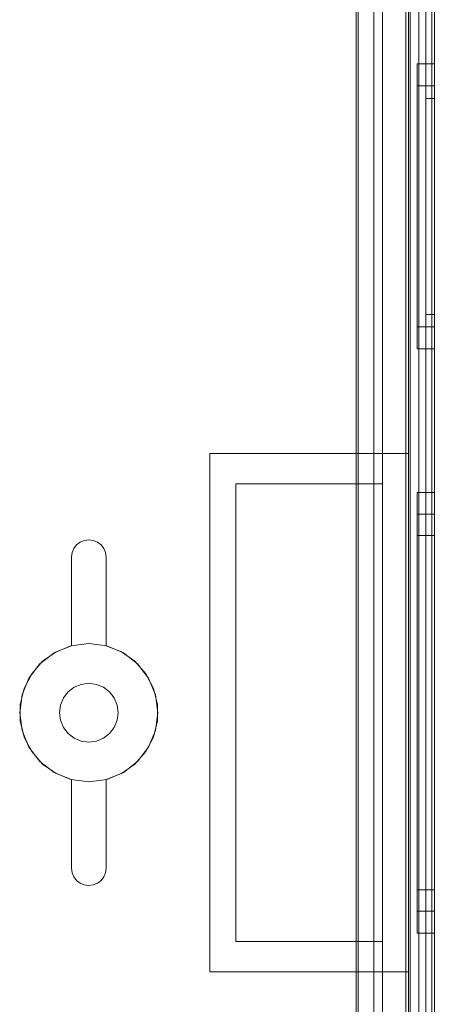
# Model space of a CAD drawing. Extents: x -420 to 300, y 62 to 1112.
# Tile 37 of 227: x -299.363 to -298.883, y 233.585 to 234.724. Entities that reach past the tile are written whole.
import ezdxf

# ---------------------------------------------------------------- set-up
doc = ezdxf.new("R2010")
doc.units = 0
doc.layers.get('0').update_dxf_attribs({"lineweight": 13})

# ---------------------------------------------------------------- blocks, each defined once
blk = doc.blocks.new('Blockreferenz-A06CPV2DL0', base_point=(-301.4831, 232.1224))
at = {"color": 251, "linetype": 'ByBlock', "lineweight": -2, "ltscale": 0.13, "true_color": 0x636363}
for p, q in [((-298.916, 235.5724), (-298.916, 232.2724)), ((-298.8831, 232.2724), (-298.8831, 235.5724)), ((-298.886, 235.5521), (-298.886, 232.2944)), ((-298.9737, 235.3999), (-298.9737, 232.4449)), ((-298.9711, 235.4024), (-298.9711, 232.4424)), ((-298.9531, 235.3964), (-298.9531, 232.4484)), ((-298.9531, 232.4484), (-298.9531, 235.3964)), ((-298.9011, 232.4484), (-298.9011, 235.3964)), ((-298.9011, 235.3964), (-298.9011, 232.4484))]:
    blk.add_line(p, q, dxfattribs=at)
blk = doc.blocks.new('Blockreferenz-A06CPV2LL0', base_point=(-301.4831, 232.1224))
at = {"color": 9, "linetype": 'ByBlock', "lineweight": -2, "ltscale": 0.13, "true_color": 0xc1c9c4}
for p, q in [((-298.9131, 235.5724), (-298.9131, 234.2224)), ((-298.9111, 235.5724), (-298.9111, 232.2724)), ((-298.8831, 232.2724), (-298.8831, 235.5724)), ((-298.8831, 232.2724), (-298.8831, 235.5724)), ((-298.8931, 235.4624), (-298.8931, 233.9224)), ((-298.8931, 235.4624), (-298.8931, 233.9224)), ((-298.8831, 233.9224), (-298.8831, 235.4624)), ((-298.8831, 235.4624), (-298.8831, 233.9224)), ((-298.8931, 235.4524), (-298.8931, 232.3924)), ((-298.8931, 232.3924), (-298.8931, 235.4524)), ((-298.8831, 232.3924), (-298.8831, 235.4524)), ((-298.8831, 235.4524), (-298.8831, 232.3924)), ((-298.9431, 235.3964), (-298.9431, 232.4484)), ((-298.9111, 232.4484), (-298.9111, 235.3964)), ((-298.9711, 235.2424), (-298.9711, 234.1874)), ((-298.9431, 234.1874), (-298.9431, 235.2424)), ((-298.9711, 234.1874), (-298.9711, 235.2207)), ((-298.8831, 234.6734), (-298.9031, 234.6734)), ((-298.9031, 234.6734), (-298.9031, 234.6678)), ((-298.9031, 234.6734), (-298.9031, 234.6678)), ((-298.9031, 234.6678), (-298.9031, 234.6513)), ((-298.9031, 234.6678), (-298.9031, 234.6513)), ((-298.8831, 234.6678), (-298.8831, 234.6734)), ((-298.8831, 234.6734), (-298.8831, 234.6678)), ((-298.8831, 234.6513), (-298.8831, 234.6678)), ((-298.8831, 234.6678), (-298.8831, 234.6513)), ((-298.9031, 234.6513), (-298.9031, 234.6251)), ((-298.9031, 234.6513), (-298.9031, 234.6251)), ((-298.8831, 234.648), (-298.9031, 234.648)), ((-298.9031, 234.648), (-298.9031, 234.6432)), ((-298.9031, 234.648), (-298.9031, 234.6432)), ((-298.9031, 234.6432), (-298.9031, 234.6293)), ((-298.9031, 234.6432), (-298.9031, 234.6293)), ((-298.8831, 234.6251), (-298.8831, 234.6513)), ((-298.8831, 234.6513), (-298.8831, 234.6251)), ((-298.8831, 234.6453), (-298.8831, 234.648)), ((-298.8831, 234.648), (-298.8831, 234.6453)), ((-298.8831, 234.6374), (-298.8831, 234.6453)), ((-298.8831, 234.6453), (-298.8831, 234.6374)), ((-298.8831, 234.6334), (-298.8931, 234.6334)), ((-298.8931, 234.6334), (-298.8931, 234.631)), ((-298.8931, 234.6334), (-298.8931, 234.631)), ((-298.8931, 234.631), (-298.8931, 234.6239)), ((-298.8931, 234.631), (-298.8931, 234.6239)), ((-298.8831, 234.6245), (-298.8831, 234.6374)), ((-298.8831, 234.6374), (-298.8831, 234.6245)), ((-298.8831, 234.631), (-298.8831, 234.6334)), ((-298.8831, 234.6334), (-298.8831, 234.631)), ((-298.8831, 234.6239), (-298.8831, 234.631)), ((-298.8831, 234.631), (-298.8831, 234.6239)), ((-298.9031, 234.6293), (-298.9031, 234.6071)), ((-298.9031, 234.6293), (-298.9031, 234.6071)), ((-298.9031, 234.6251), (-298.9031, 234.5909)), ((-298.9031, 234.6251), (-298.9031, 234.5909)), ((-298.8931, 234.6239), (-298.8931, 234.6123)), ((-298.8931, 234.6239), (-298.8931, 234.6123)), ((-298.8831, 234.5909), (-298.8831, 234.6251)), ((-298.8831, 234.6251), (-298.8831, 234.5909)), ((-298.8831, 234.6071), (-298.8831, 234.6245)), ((-298.8831, 234.6245), (-298.8831, 234.6071)), ((-298.8831, 234.6123), (-298.8831, 234.6239)), ((-298.8831, 234.6239), (-298.8831, 234.6123)), ((-298.9031, 234.6071), (-298.9031, 234.5782)), ((-298.9031, 234.6071), (-298.9031, 234.5782)), ((-298.8931, 234.6123), (-298.8931, 234.5968)), ((-298.8931, 234.6123), (-298.8931, 234.5968)), ((-298.8831, 234.5968), (-298.8831, 234.6123)), ((-298.8831, 234.6123), (-298.8831, 234.5968)), ((-298.8831, 234.5859), (-298.8831, 234.6071)), ((-298.8831, 234.6071), (-298.8831, 234.5859)), ((-298.8931, 234.5968), (-298.8931, 234.5778)), ((-298.8931, 234.5968), (-298.8931, 234.5778)), ((-298.8831, 234.5778), (-298.8831, 234.5968)), ((-298.8831, 234.5968), (-298.8831, 234.5778)), ((-298.9031, 234.5909), (-298.9031, 234.5511)), ((-298.9031, 234.5909), (-298.9031, 234.5511)), ((-298.8831, 234.5511), (-298.8831, 234.5909)), ((-298.8831, 234.5909), (-298.8831, 234.5511)), ((-298.8831, 234.5618), (-298.8831, 234.5859)), ((-298.8831, 234.5859), (-298.8831, 234.5618)), ((-298.9031, 234.5782), (-298.9031, 234.5445)), ((-298.9031, 234.5782), (-298.9031, 234.5445)), ((-298.8931, 234.5778), (-298.8931, 234.5562)), ((-298.8931, 234.5778), (-298.8931, 234.5562)), ((-298.8831, 234.5562), (-298.8831, 234.5778)), ((-298.8831, 234.5778), (-298.8831, 234.5562)), ((-298.8831, 234.5356), (-298.8831, 234.5618)), ((-298.8831, 234.5618), (-298.8831, 234.5356)), ((-298.9031, 234.5511), (-298.9031, 234.5084)), ((-298.9031, 234.5511), (-298.9031, 234.5084)), ((-298.8931, 234.5562), (-298.8931, 234.5328)), ((-298.8931, 234.5562), (-298.8931, 234.5328)), ((-298.8831, 234.5328), (-298.8831, 234.5562)), ((-298.8831, 234.5562), (-298.8831, 234.5328)), ((-298.8831, 234.5084), (-298.8831, 234.5511)), ((-298.8831, 234.5511), (-298.8831, 234.5084)), ((-298.9031, 234.5445), (-298.9031, 234.5084)), ((-298.9031, 234.5445), (-298.9031, 234.5084)), ((-298.8931, 234.5328), (-298.8931, 234.5084)), ((-298.8931, 234.5328), (-298.8931, 234.5084)), ((-298.8831, 234.5084), (-298.8831, 234.5356)), ((-298.8831, 234.5356), (-298.8831, 234.5084)), ((-298.8831, 234.5084), (-298.8831, 234.5328)), ((-298.8831, 234.5328), (-298.8831, 234.5084)), ((-298.9031, 234.5084), (-298.9031, 234.4723)), ((-298.9031, 234.5084), (-298.9031, 234.4657)), ((-298.9031, 234.5084), (-298.9031, 234.4723)), ((-298.9031, 234.5084), (-298.9031, 234.4657)), ((-298.8931, 234.5084), (-298.8931, 234.484)), ((-298.8931, 234.5084), (-298.8931, 234.484)), ((-298.8831, 234.4812), (-298.8831, 234.5084)), ((-298.8831, 234.4657), (-298.8831, 234.5084)), ((-298.8831, 234.484), (-298.8831, 234.5084)), ((-298.8831, 234.5084), (-298.8831, 234.4812)), ((-298.8831, 234.5084), (-298.8831, 234.4657)), ((-298.8831, 234.5084), (-298.8831, 234.484)), ((-298.8931, 234.484), (-298.8931, 234.4606)), ((-298.8931, 234.484), (-298.8931, 234.4606)), ((-298.8831, 234.4606), (-298.8831, 234.484)), ((-298.8831, 234.484), (-298.8831, 234.4606)), ((-298.9031, 234.4723), (-298.9031, 234.4386)), ((-298.9031, 234.4723), (-298.9031, 234.4386)), ((-298.8831, 234.455), (-298.8831, 234.4812)), ((-298.8831, 234.4812), (-298.8831, 234.455)), ((-298.9031, 234.4657), (-298.9031, 234.4259)), ((-298.9031, 234.4657), (-298.9031, 234.4259)), ((-298.8931, 234.4606), (-298.8931, 234.4389)), ((-298.8931, 234.4606), (-298.8931, 234.4389)), ((-298.8831, 234.4259), (-298.8831, 234.4657)), ((-298.8831, 234.4657), (-298.8831, 234.4259)), ((-298.8831, 234.4389), (-298.8831, 234.4606)), ((-298.8831, 234.4606), (-298.8831, 234.4389)), ((-298.8831, 234.4308), (-298.8831, 234.455)), ((-298.8831, 234.455), (-298.8831, 234.4308)), ((-298.9031, 234.4386), (-298.9031, 234.4097)), ((-298.9031, 234.4386), (-298.9031, 234.4097)), ((-298.8931, 234.4389), (-298.8931, 234.42)), ((-298.8931, 234.4389), (-298.8931, 234.42)), ((-298.8831, 234.42), (-298.8831, 234.4389)), ((-298.8831, 234.4389), (-298.8831, 234.42)), ((-298.9031, 234.4259), (-298.9031, 234.3917)), ((-298.9031, 234.4259), (-298.9031, 234.3917)), ((-298.8831, 234.4097), (-298.8831, 234.4308)), ((-298.8831, 234.4308), (-298.8831, 234.4097)), ((-298.8831, 234.3917), (-298.8831, 234.4259)), ((-298.8831, 234.4259), (-298.8831, 234.3917)), ((-298.8931, 234.42), (-298.8931, 234.4045)), ((-298.8931, 234.42), (-298.8931, 234.4045)), ((-298.8831, 234.4045), (-298.8831, 234.42)), ((-298.8831, 234.42), (-298.8831, 234.4045)), ((-298.9031, 234.4097), (-298.9031, 234.3875)), ((-298.9031, 234.4097), (-298.9031, 234.3875)), ((-298.8931, 234.4045), (-298.8931, 234.3929)), ((-298.8931, 234.4045), (-298.8931, 234.3929)), ((-298.8831, 234.3923), (-298.8831, 234.4097)), ((-298.8831, 234.4097), (-298.8831, 234.3923)), ((-298.8831, 234.3929), (-298.8831, 234.4045)), ((-298.8831, 234.4045), (-298.8831, 234.3929)), ((-298.9031, 234.3917), (-298.9031, 234.3655)), ((-298.9031, 234.3917), (-298.9031, 234.3655)), ((-298.8931, 234.3929), (-298.8931, 234.3858)), ((-298.8931, 234.3929), (-298.8931, 234.3858)), ((-298.8831, 234.3858), (-298.8831, 234.3929)), ((-298.8831, 234.3929), (-298.8831, 234.3858)), ((-298.8831, 234.3794), (-298.8831, 234.3923)), ((-298.8831, 234.3923), (-298.8831, 234.3794)), ((-298.8831, 234.3655), (-298.8831, 234.3917)), ((-298.8831, 234.3917), (-298.8831, 234.3655)), ((-298.9031, 234.3875), (-298.9031, 234.3735)), ((-298.9031, 234.3875), (-298.9031, 234.3735)), ((-298.8931, 234.3858), (-298.8931, 234.3834)), ((-298.8931, 234.3858), (-298.8931, 234.3834)), ((-298.8931, 234.3834), (-298.8831, 234.3834)), ((-298.8831, 234.3834), (-298.8831, 234.3858)), ((-298.8831, 234.3858), (-298.8831, 234.3834)), ((-298.8831, 234.3715), (-298.8831, 234.3794)), ((-298.8831, 234.3794), (-298.8831, 234.3715)), ((-298.9031, 234.3735), (-298.9031, 234.3688)), ((-298.9031, 234.3735), (-298.9031, 234.3688)), ((-298.9031, 234.3688), (-298.8831, 234.3688)), ((-298.8831, 234.3688), (-298.8831, 234.3715)), ((-298.8831, 234.3715), (-298.8831, 234.3688)), ((-298.9031, 234.3655), (-298.9031, 234.349)), ((-298.9031, 234.3655), (-298.9031, 234.349)), ((-298.8831, 234.349), (-298.8831, 234.3655)), ((-298.8831, 234.3655), (-298.8831, 234.349)), ((-298.9031, 234.349), (-298.9031, 234.3434)), ((-298.9031, 234.349), (-298.9031, 234.3434)), ((-298.8831, 234.3434), (-298.8831, 234.349)), ((-298.8831, 234.349), (-298.8831, 234.3434)), ((-298.9031, 234.3434), (-298.8831, 234.3434)), ((-299.1431, 234.2224), (-299.0281, 234.2224)), ((-299.1431, 233.9224), (-299.1431, 234.2224)), ((-299.1431, 234.2224), (-299.1431, 234.2224)), ((-299.1431, 234.2224), (-299.0281, 234.2224)), ((-299.1431, 233.9224), (-299.1431, 234.2224)), ((-299.0281, 234.2224), (-298.9131, 234.2224)), ((-299.0281, 234.2224), (-298.9131, 234.2224)), ((-298.9131, 234.2224), (-298.9131, 233.9224)), ((-298.9131, 234.2224), (-298.9131, 234.2224)), ((-298.9131, 234.2224), (-298.9131, 233.9224)), ((-299.1131, 234.1874), (-298.9711, 234.1874)), ((-299.1131, 233.6574), (-299.1131, 234.1874)), ((-299.1131, 234.1874), (-299.1131, 233.6574)), ((-299.0281, 234.1874), (-299.1131, 234.1874)), ((-299.1131, 234.1874), (-299.1131, 234.1874)), ((-298.9711, 234.1874), (-299.0281, 234.1874)), ((-298.9431, 234.1874), (-298.9711, 234.1874)), ((-298.9711, 234.1874), (-298.9431, 234.1874)), ((-298.9711, 234.1874), (-298.9711, 234.1874)), ((-298.9431, 233.6574), (-298.9431, 234.1874)), ((-298.9431, 234.1874), (-298.9431, 234.1874)), ((-298.8831, 234.1774), (-298.9031, 234.1774)), ((-298.9031, 234.1774), (-298.9031, 234.1687)), ((-298.9031, 234.1774), (-298.9031, 234.1687)), ((-298.8831, 234.1687), (-298.8831, 234.1774)), ((-298.8831, 234.1774), (-298.8831, 234.1687)), ((-298.9031, 234.1687), (-298.9031, 234.1432)), ((-298.9031, 234.1687), (-298.9031, 234.1432)), ((-298.8831, 234.1432), (-298.8831, 234.1687)), ((-298.8831, 234.1687), (-298.8831, 234.1432)), ((-298.8831, 234.152), (-298.9031, 234.152)), ((-298.9031, 234.152), (-298.9031, 234.1442)), ((-298.9031, 234.152), (-298.9031, 234.1442)), ((-298.8831, 234.1442), (-298.8831, 234.152)), ((-298.8831, 234.152), (-298.8831, 234.1442)), ((-298.9031, 234.1442), (-298.9031, 234.1212)), ((-298.9031, 234.1442), (-298.9031, 234.1212)), ((-298.9031, 234.1432), (-298.9031, 234.1027)), ((-298.9031, 234.1432), (-298.9031, 234.1027)), ((-298.8831, 234.1212), (-298.8831, 234.1442)), ((-298.8831, 234.1442), (-298.8831, 234.1212)), ((-298.8831, 234.1027), (-298.8831, 234.1432)), ((-298.8831, 234.1432), (-298.8831, 234.1027)), ((-299.2973, 234.1165), (-299.2931, 234.1197)), ((-299.2931, 234.1197), (-299.2973, 234.1165)), ((-299.2931, 234.1197), (-299.2883, 234.1217)), ((-299.2883, 234.1217), (-299.2931, 234.1197)), ((-299.2883, 234.1217), (-299.2831, 234.1224)), ((-299.2831, 234.1224), (-299.2883, 234.1217)), ((-299.2831, 234.1224), (-299.278, 234.1217)), ((-299.278, 234.1217), (-299.2831, 234.1224)), ((-299.278, 234.1217), (-299.2731, 234.1197)), ((-299.2731, 234.1197), (-299.278, 234.1217)), ((-299.2731, 234.1197), (-299.269, 234.1165)), ((-299.269, 234.1165), (-299.2731, 234.1197)), ((-298.8831, 234.1274), (-298.9031, 234.1274)), ((-298.9031, 234.1274), (-298.9031, 234.1204)), ((-298.9031, 234.1274), (-298.9031, 234.1204)), ((-298.9031, 234.1212), (-298.9031, 234.0847)), ((-298.9031, 234.1212), (-298.9031, 234.0847)), ((-298.9031, 234.1204), (-298.9031, 234.0999)), ((-298.9031, 234.1204), (-298.9031, 234.0999)), ((-298.8831, 234.1204), (-298.8831, 234.1274)), ((-298.8831, 234.1274), (-298.8831, 234.1204)), ((-298.8831, 234.0847), (-298.8831, 234.1212)), ((-298.8831, 234.1212), (-298.8831, 234.0847)), ((-298.8831, 234.0999), (-298.8831, 234.1204)), ((-298.8831, 234.1204), (-298.8831, 234.0999)), ((-299.3031, 234.1024), (-299.3025, 234.1076)), ((-299.3025, 234.1076), (-299.3031, 234.1024)), ((-299.3025, 234.1076), (-299.3005, 234.1124)), ((-299.3005, 234.1124), (-299.3025, 234.1076)), ((-299.3005, 234.1124), (-299.2973, 234.1165)), ((-299.2973, 234.1165), (-299.3005, 234.1124)), ((-299.269, 234.1165), (-299.2658, 234.1124)), ((-299.2658, 234.1124), (-299.269, 234.1165)), ((-299.2658, 234.1124), (-299.2638, 234.1076)), ((-299.2638, 234.1076), (-299.2658, 234.1124)), ((-299.2638, 234.1076), (-299.2631, 234.1024)), ((-299.2631, 234.1024), (-299.2638, 234.1076)), ((-299.3031, 233.9999), (-299.3031, 234.1024)), ((-299.3031, 234.1024), (-299.3031, 233.9999)), ((-299.3031, 234.1024), (-299.3031, 234.1024)), ((-299.2631, 234.1024), (-299.2631, 233.9999)), ((-299.2631, 233.9999), (-299.2631, 234.1024)), ((-299.2631, 234.1024), (-299.2631, 234.1024)), ((-298.9031, 234.1027), (-298.9031, 234.0499)), ((-298.9031, 234.1027), (-298.9031, 234.0499)), ((-298.9031, 234.0999), (-298.9031, 234.0673)), ((-298.9031, 234.0999), (-298.9031, 234.0673)), ((-298.8831, 234.0499), (-298.8831, 234.1027)), ((-298.8831, 234.1027), (-298.8831, 234.0499)), ((-298.8831, 234.0673), (-298.8831, 234.0999)), ((-298.8831, 234.0999), (-298.8831, 234.0673)), ((-298.9031, 234.0847), (-298.9031, 234.0372)), ((-298.9031, 234.0847), (-298.9031, 234.0372)), ((-298.8831, 234.0372), (-298.8831, 234.0847)), ((-298.8831, 234.0847), (-298.8831, 234.0372)), ((-298.9031, 234.0673), (-298.9031, 234.0249)), ((-298.9031, 234.0673), (-298.9031, 234.0249)), ((-298.8831, 234.0249), (-298.8831, 234.0673)), ((-298.8831, 234.0673), (-298.8831, 234.0249)), ((-298.9031, 234.0499), (-298.9031, 233.9884)), ((-298.9031, 234.0499), (-298.9031, 233.9884)), ((-298.8831, 233.9884), (-298.8831, 234.0499)), ((-298.8831, 234.0499), (-298.8831, 233.9884)), ((-298.9031, 234.0372), (-298.9031, 233.9818)), ((-298.9031, 234.0372), (-298.9031, 233.9818)), ((-298.8831, 233.9818), (-298.8831, 234.0372)), ((-298.8831, 234.0372), (-298.8831, 233.9818)), ((-298.9031, 234.0249), (-298.9031, 233.9754)), ((-298.9031, 234.0249), (-298.9031, 233.9754)), ((-298.8831, 233.9754), (-298.8831, 234.0249)), ((-298.8831, 234.0249), (-298.8831, 233.9754)), ((-299.3231, 233.9917), (-299.3397, 233.979)), ((-299.3231, 233.9917), (-299.3397, 233.979)), ((-299.3366, 233.9819), (-299.3209, 233.9929)), ((-299.3209, 233.9929), (-299.3366, 233.9819)), ((-299.3038, 233.9997), (-299.3231, 233.9917)), ((-299.3038, 233.9997), (-299.3231, 233.9917)), ((-299.3209, 233.9929), (-299.3031, 233.9999)), ((-299.3031, 233.9999), (-299.3209, 233.9929)), ((-299.2831, 234.0024), (-299.3038, 233.9997)), ((-299.2831, 234.0024), (-299.3038, 233.9997)), ((-299.3031, 233.9999), (-299.3031, 233.9999)), ((-299.2624, 233.9997), (-299.2831, 234.0024)), ((-299.2624, 233.9997), (-299.2831, 234.0024)), ((-299.2631, 233.9999), (-299.2453, 233.9929)), ((-299.2453, 233.9929), (-299.2631, 233.9999)), ((-299.2631, 233.9999), (-299.2631, 233.9999)), ((-299.2431, 233.9917), (-299.2624, 233.9997)), ((-299.2431, 233.9917), (-299.2624, 233.9997)), ((-299.2453, 233.9929), (-299.2297, 233.9819)), ((-299.2297, 233.9819), (-299.2453, 233.9929)), ((-299.2266, 233.979), (-299.2431, 233.9917)), ((-299.2266, 233.979), (-299.2431, 233.9917)), ((-299.3492, 233.9675), (-299.3366, 233.9819)), ((-299.3366, 233.9819), (-299.3492, 233.9675)), ((-299.2297, 233.9819), (-299.2171, 233.9675)), ((-299.2171, 233.9675), (-299.2297, 233.9819)), ((-298.9031, 233.9884), (-298.9031, 233.9224)), ((-298.9031, 233.9884), (-298.9031, 233.9224)), ((-298.9031, 233.9818), (-298.9031, 233.9224)), ((-298.9031, 233.9818), (-298.9031, 233.9224)), ((-298.8831, 233.9224), (-298.8831, 233.9884)), ((-298.8831, 233.9884), (-298.8831, 233.9224)), ((-298.8831, 233.9224), (-298.8831, 233.9818)), ((-298.8831, 233.9818), (-298.8831, 233.9224)), ((-299.3397, 233.979), (-299.3524, 233.9624)), ((-299.3397, 233.979), (-299.3524, 233.9624)), ((-299.2139, 233.9624), (-299.2266, 233.979)), ((-299.2139, 233.9624), (-299.2266, 233.979)), ((-298.9031, 233.9754), (-298.9031, 233.9224)), ((-298.9031, 233.9754), (-298.9031, 233.9224)), ((-298.8831, 233.9224), (-298.8831, 233.9754)), ((-298.8831, 233.9754), (-298.8831, 233.9224)), ((-299.3524, 233.9624), (-299.3604, 233.9431)), ((-299.3524, 233.9624), (-299.3604, 233.9431)), ((-299.358, 233.9505), (-299.3492, 233.9675)), ((-299.3492, 233.9675), (-299.358, 233.9505)), ((-299.2171, 233.9675), (-299.2082, 233.9505)), ((-299.2082, 233.9505), (-299.2171, 233.9675)), ((-299.2059, 233.9431), (-299.2139, 233.9624)), ((-299.2059, 233.9431), (-299.2139, 233.9624)), ((-299.3626, 233.932), (-299.358, 233.9505)), ((-299.358, 233.9505), (-299.3626, 233.932)), ((-299.3072, 233.9464), (-299.3126, 233.9394)), ((-299.3126, 233.9394), (-299.3072, 233.9464)), ((-299.3001, 233.9518), (-299.3072, 233.9464)), ((-299.3072, 233.9464), (-299.3001, 233.9518)), ((-299.2919, 233.9552), (-299.3001, 233.9518)), ((-299.3001, 233.9518), (-299.2919, 233.9552)), ((-299.2831, 233.9564), (-299.2919, 233.9552)), ((-299.2919, 233.9552), (-299.2831, 233.9564)), ((-299.2743, 233.9552), (-299.2831, 233.9564)), ((-299.2831, 233.9564), (-299.2743, 233.9552)), ((-299.2661, 233.9518), (-299.2743, 233.9552)), ((-299.2743, 233.9552), (-299.2661, 233.9518)), ((-299.2591, 233.9464), (-299.2661, 233.9518)), ((-299.2661, 233.9518), (-299.2591, 233.9464)), ((-299.2537, 233.9394), (-299.2591, 233.9464)), ((-299.2591, 233.9464), (-299.2537, 233.9394)), ((-299.2082, 233.9505), (-299.2037, 233.932)), ((-299.2037, 233.932), (-299.2082, 233.9505)), ((-299.3604, 233.9431), (-299.3631, 233.9224)), ((-299.3604, 233.9431), (-299.3631, 233.9224)), ((-299.3126, 233.9394), (-299.316, 233.9312)), ((-299.316, 233.9312), (-299.3126, 233.9394)), ((-299.2503, 233.9312), (-299.2537, 233.9394)), ((-299.2537, 233.9394), (-299.2503, 233.9312)), ((-299.2031, 233.9224), (-299.2059, 233.9431)), ((-299.2031, 233.9224), (-299.2059, 233.9431)), ((-299.3626, 233.9128), (-299.3626, 233.932)), ((-299.3626, 233.932), (-299.3626, 233.9128)), ((-299.316, 233.9312), (-299.3171, 233.9224)), ((-299.3171, 233.9224), (-299.316, 233.9312)), ((-299.2491, 233.9224), (-299.2503, 233.9312)), ((-299.2503, 233.9312), (-299.2491, 233.9224)), ((-299.2037, 233.932), (-299.2037, 233.9128)), ((-299.2037, 233.9128), (-299.2037, 233.932)), ((-299.3631, 233.9224), (-299.3604, 233.9017)), ((-299.3631, 233.9224), (-299.3604, 233.9017)), ((-299.358, 233.8942), (-299.3626, 233.9128)), ((-299.3626, 233.9128), (-299.358, 233.8942)), ((-299.3171, 233.9224), (-299.316, 233.9136)), ((-299.316, 233.9136), (-299.3171, 233.9224)), ((-299.316, 233.9136), (-299.3126, 233.9054)), ((-299.3126, 233.9054), (-299.316, 233.9136)), ((-299.2537, 233.9054), (-299.2503, 233.9136)), ((-299.2503, 233.9136), (-299.2537, 233.9054)), ((-299.2503, 233.9136), (-299.2491, 233.9224)), ((-299.2491, 233.9224), (-299.2503, 233.9136)), ((-299.2037, 233.9128), (-299.2082, 233.8942)), ((-299.2082, 233.8942), (-299.2037, 233.9128)), ((-299.2059, 233.9017), (-299.2031, 233.9224)), ((-299.2059, 233.9017), (-299.2031, 233.9224)), ((-299.1431, 233.6224), (-299.1431, 233.9224)), ((-299.1431, 233.6224), (-299.1431, 233.9224)), ((-298.9131, 233.9224), (-298.9131, 233.6224)), ((-298.9131, 233.9224), (-298.9131, 233.6224)), ((-298.9031, 233.9224), (-298.9031, 233.863)), ((-298.9031, 233.9224), (-298.9031, 233.8564)), ((-298.9031, 233.9224), (-298.9031, 233.8693)), ((-298.9031, 233.9224), (-298.9031, 233.863)), ((-298.9031, 233.9224), (-298.9031, 233.8564)), ((-298.9031, 233.9224), (-298.9031, 233.8693)), ((-298.8931, 233.9224), (-298.8931, 232.3824)), ((-298.8931, 233.9224), (-298.8931, 232.3824)), ((-298.8831, 232.3824), (-298.8831, 233.9224)), ((-298.8831, 233.863), (-298.8831, 233.9224)), ((-298.8831, 233.8564), (-298.8831, 233.9224)), ((-298.8831, 233.8693), (-298.8831, 233.9224)), ((-298.8831, 233.9224), (-298.8831, 232.3824)), ((-298.8831, 233.9224), (-298.8831, 233.863)), ((-298.8831, 233.9224), (-298.8831, 233.8564)), ((-298.8831, 233.9224), (-298.8831, 233.8693)), ((-299.3604, 233.9017), (-299.3524, 233.8824)), ((-299.3604, 233.9017), (-299.3524, 233.8824)), ((-299.3126, 233.9054), (-299.3072, 233.8983)), ((-299.3072, 233.8983), (-299.3126, 233.9054)), ((-299.2591, 233.8983), (-299.2537, 233.9054)), ((-299.2537, 233.9054), (-299.2591, 233.8983)), ((-299.2139, 233.8824), (-299.2059, 233.9017)), ((-299.2139, 233.8824), (-299.2059, 233.9017)), ((-299.3492, 233.8773), (-299.358, 233.8942)), ((-299.358, 233.8942), (-299.3492, 233.8773)), ((-299.3072, 233.8983), (-299.3001, 233.8929)), ((-299.3001, 233.8929), (-299.3072, 233.8983)), ((-299.3001, 233.8929), (-299.2919, 233.8896)), ((-299.2919, 233.8896), (-299.3001, 233.8929)), ((-299.2919, 233.8896), (-299.2831, 233.8884)), ((-299.2831, 233.8884), (-299.2919, 233.8896)), ((-299.2831, 233.8884), (-299.2743, 233.8896)), ((-299.2743, 233.8896), (-299.2831, 233.8884)), ((-299.2743, 233.8896), (-299.2661, 233.8929)), ((-299.2661, 233.8929), (-299.2743, 233.8896)), ((-299.2661, 233.8929), (-299.2591, 233.8983)), ((-299.2591, 233.8983), (-299.2661, 233.8929)), ((-299.2082, 233.8942), (-299.2171, 233.8773)), ((-299.2171, 233.8773), (-299.2082, 233.8942)), ((-299.3524, 233.8824), (-299.3397, 233.8658)), ((-299.3524, 233.8824), (-299.3397, 233.8658)), ((-299.2266, 233.8658), (-299.2139, 233.8824)), ((-299.2266, 233.8658), (-299.2139, 233.8824)), ((-299.3366, 233.8629), (-299.3492, 233.8773)), ((-299.3492, 233.8773), (-299.3366, 233.8629)), ((-299.2171, 233.8773), (-299.2297, 233.8629)), ((-299.2297, 233.8629), (-299.2171, 233.8773)), ((-298.9031, 233.8693), (-298.9031, 233.8199)), ((-298.9031, 233.8693), (-298.9031, 233.8199)), ((-298.8831, 233.8199), (-298.8831, 233.8693)), ((-298.8831, 233.8693), (-298.8831, 233.8199)), ((-299.3397, 233.8658), (-299.3231, 233.8531)), ((-299.3397, 233.8658), (-299.3231, 233.8531)), ((-299.3209, 233.8519), (-299.3366, 233.8629)), ((-299.3366, 233.8629), (-299.3209, 233.8519)), ((-299.2297, 233.8629), (-299.2453, 233.8519)), ((-299.2453, 233.8519), (-299.2297, 233.8629)), ((-299.2431, 233.8531), (-299.2266, 233.8658)), ((-299.2431, 233.8531), (-299.2266, 233.8658)), ((-298.9031, 233.863), (-298.9031, 233.8076)), ((-298.9031, 233.863), (-298.9031, 233.8076)), ((-298.9031, 233.8564), (-298.9031, 233.7949)), ((-298.9031, 233.8564), (-298.9031, 233.7949)), ((-298.8831, 233.8076), (-298.8831, 233.863)), ((-298.8831, 233.863), (-298.8831, 233.8076)), ((-298.8831, 233.7949), (-298.8831, 233.8564)), ((-298.8831, 233.8564), (-298.8831, 233.7949)), ((-299.3231, 233.8531), (-299.3038, 233.8451)), ((-299.3231, 233.8531), (-299.3038, 233.8451)), ((-299.3031, 233.8449), (-299.3209, 233.8519)), ((-299.3209, 233.8519), (-299.3031, 233.8449)), ((-299.3038, 233.8451), (-299.2831, 233.8424)), ((-299.3038, 233.8451), (-299.2831, 233.8424)), ((-299.3031, 233.7424), (-299.3031, 233.8449)), ((-299.3031, 233.8449), (-299.3031, 233.7424)), ((-299.3031, 233.8449), (-299.3031, 233.8449)), ((-299.2831, 233.8424), (-299.2624, 233.8451)), ((-299.2831, 233.8424), (-299.2624, 233.8451)), ((-299.2453, 233.8519), (-299.2631, 233.8449)), ((-299.2631, 233.8449), (-299.2453, 233.8519)), ((-299.2631, 233.8449), (-299.2631, 233.7424)), ((-299.2631, 233.7424), (-299.2631, 233.8449)), ((-299.2631, 233.8449), (-299.2631, 233.8449)), ((-299.2624, 233.8451), (-299.2431, 233.8531)), ((-299.2624, 233.8451), (-299.2431, 233.8531)), ((-298.9031, 233.8199), (-298.9031, 233.7774)), ((-298.9031, 233.8199), (-298.9031, 233.7774)), ((-298.8831, 233.7774), (-298.8831, 233.8199)), ((-298.8831, 233.8199), (-298.8831, 233.7774)), ((-298.9031, 233.8076), (-298.9031, 233.76)), ((-298.9031, 233.8076), (-298.9031, 233.76)), ((-298.8831, 233.76), (-298.8831, 233.8076)), ((-298.8831, 233.8076), (-298.8831, 233.76)), ((-298.9031, 233.7949), (-298.9031, 233.7421)), ((-298.9031, 233.7949), (-298.9031, 233.7421)), ((-298.8831, 233.7421), (-298.8831, 233.7949)), ((-298.8831, 233.7949), (-298.8831, 233.7421)), ((-298.9031, 233.7774), (-298.9031, 233.7449)), ((-298.9031, 233.7774), (-298.9031, 233.7449)), ((-298.8831, 233.7449), (-298.8831, 233.7774)), ((-298.8831, 233.7774), (-298.8831, 233.7449)), ((-298.9031, 233.76), (-298.9031, 233.7236)), ((-298.9031, 233.76), (-298.9031, 233.7236)), ((-298.8831, 233.7236), (-298.8831, 233.76)), ((-298.8831, 233.76), (-298.8831, 233.7236)), ((-299.3025, 233.7372), (-299.3031, 233.7424)), ((-299.3031, 233.7424), (-299.3025, 233.7372)), ((-299.3031, 233.7424), (-299.3031, 233.7424)), ((-299.2631, 233.7424), (-299.2638, 233.7372)), ((-299.2638, 233.7372), (-299.2631, 233.7424)), ((-299.2631, 233.7424), (-299.2631, 233.7424)), ((-298.9031, 233.7449), (-298.9031, 233.7244)), ((-298.9031, 233.7449), (-298.9031, 233.7244)), ((-298.9031, 233.7421), (-298.9031, 233.7016)), ((-298.9031, 233.7421), (-298.9031, 233.7016)), ((-298.8831, 233.7244), (-298.8831, 233.7449)), ((-298.8831, 233.7449), (-298.8831, 233.7244)), ((-298.8831, 233.7016), (-298.8831, 233.7421)), ((-298.8831, 233.7421), (-298.8831, 233.7016)), ((-299.3005, 233.7324), (-299.3025, 233.7372)), ((-299.3025, 233.7372), (-299.3005, 233.7324)), ((-299.2973, 233.7282), (-299.3005, 233.7324)), ((-299.3005, 233.7324), (-299.2973, 233.7282)), ((-299.2658, 233.7324), (-299.269, 233.7282)), ((-299.269, 233.7282), (-299.2658, 233.7324)), ((-299.2638, 233.7372), (-299.2658, 233.7324)), ((-299.2658, 233.7324), (-299.2638, 233.7372)), ((-299.2931, 233.7251), (-299.2973, 233.7282)), ((-299.2973, 233.7282), (-299.2931, 233.7251)), ((-299.2883, 233.7231), (-299.2931, 233.7251)), ((-299.2931, 233.7251), (-299.2883, 233.7231)), ((-299.2831, 233.7224), (-299.2883, 233.7231)), ((-299.2883, 233.7231), (-299.2831, 233.7224)), ((-299.278, 233.7231), (-299.2831, 233.7224)), ((-299.2831, 233.7224), (-299.278, 233.7231)), ((-299.2731, 233.7251), (-299.278, 233.7231)), ((-299.278, 233.7231), (-299.2731, 233.7251)), ((-299.269, 233.7282), (-299.2731, 233.7251)), ((-299.2731, 233.7251), (-299.269, 233.7282)), ((-298.9031, 233.7244), (-298.9031, 233.7174)), ((-298.9031, 233.7244), (-298.9031, 233.7174)), ((-298.9031, 233.7236), (-298.9031, 233.7006)), ((-298.9031, 233.7236), (-298.9031, 233.7006)), ((-298.8831, 233.7174), (-298.8831, 233.7244)), ((-298.8831, 233.7244), (-298.8831, 233.7174)), ((-298.8831, 233.7006), (-298.8831, 233.7236)), ((-298.8831, 233.7236), (-298.8831, 233.7006)), ((-298.9031, 233.7174), (-298.8831, 233.7174)), ((-298.9031, 233.7016), (-298.9031, 233.6761)), ((-298.9031, 233.7016), (-298.9031, 233.6761)), ((-298.9031, 233.7006), (-298.9031, 233.6928)), ((-298.9031, 233.7006), (-298.9031, 233.6928)), ((-298.8831, 233.6761), (-298.8831, 233.7016)), ((-298.8831, 233.7016), (-298.8831, 233.6761)), ((-298.8831, 233.6928), (-298.8831, 233.7006)), ((-298.8831, 233.7006), (-298.8831, 233.6928)), ((-298.9031, 233.6928), (-298.8831, 233.6928)), ((-298.9031, 233.6761), (-298.9031, 233.6674)), ((-298.9031, 233.6761), (-298.9031, 233.6674)), ((-298.8831, 233.6674), (-298.8831, 233.6761)), ((-298.8831, 233.6761), (-298.8831, 233.6674)), ((-298.9031, 233.6674), (-298.8831, 233.6674)), ((-298.9711, 233.6574), (-299.1131, 233.6574)), ((-299.1131, 233.6574), (-299.0281, 233.6574)), ((-299.1131, 233.6574), (-299.1131, 233.6574)), ((-299.0281, 233.6574), (-298.9711, 233.6574)), ((-298.9711, 233.5395), (-298.9711, 233.6574)), ((-298.9711, 233.6574), (-298.9431, 233.6574)), ((-298.9711, 233.6574), (-298.9711, 233.5395)), ((-298.9431, 233.6574), (-298.9711, 233.6574)), ((-298.9711, 233.6574), (-298.9711, 233.6574)), ((-298.9431, 232.6024), (-298.9431, 233.6574)), ((-298.9431, 233.6574), (-298.9431, 233.6574)), ((-299.0281, 233.6224), (-299.1431, 233.6224)), ((-299.1431, 233.6224), (-299.1431, 233.6224)), ((-299.0281, 233.6224), (-299.1431, 233.6224)), ((-298.9131, 233.6224), (-299.0281, 233.6224)), ((-298.9131, 233.6224), (-299.0281, 233.6224)), ((-298.9131, 233.6224), (-298.9131, 233.6224)), ((-298.9131, 233.6224), (-298.9131, 232.2724))]:
    blk.add_line(p, q, dxfattribs=at)

msp = doc.modelspace()

# ---------------------------------------------------------------- block references
at = {"ltscale": 0.13}
for name in ['Blockreferenz-A06CPV2DL0', 'Blockreferenz-A06CPV2LL0']:
    msp.add_blockref(name, (-301.4831, 232.1224), dxfattribs=at)

doc.saveas('drawing.dxf')
